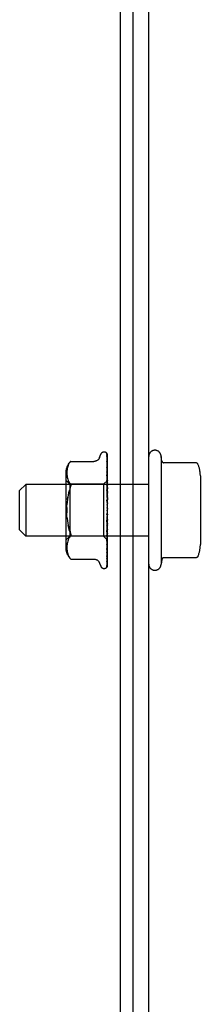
# Model space of a CAD drawing. Header units: inches. Extents: x 0 to 270, y 0 to 175.
# Tile 60 of 95: x 110.415 to 111.29, y 20.842 to 25.6. Entities that reach past the tile are written whole.
import ezdxf

# ---------------------------------------------------------------- set-up
doc = ezdxf.new("R2010")
doc.units = ezdxf.units.IN
doc.header["$LTSCALE"] = 14.84127
doc.header["$MEASUREMENT"] = 0
doc.linetypes.add('HIDDEN', pattern=[0.2, 0.1, -0.1])
doc.layers.get('0').update_dxf_attribs({"linetype": 'CONTINUOUS'})
doc.layers.add('DEFAULT_2', color=8, linetype='HIDDEN')

msp = doc.modelspace()

# ---------------------------------------------------------------- linework, layer by layer
at = {"color": 7, "linetype": 'Continuous'}
for p, q in [((110.9024, 29.2296), (110.9024, 11.4171)), ((110.9649, 11.4796), (110.9649, 29.1046))]:
    msp.add_line(p, q, dxfattribs=at)
at = {"color": 3, "linetype": 'Continuous'}
msp.add_line((111.0399, 17.2296), (111.0399, 29.1096), dxfattribs=at)
at = {"layer": 'DEFAULT_2', "color": 8, "linetype": 'HIDDEN'}
for p, q in [((110.8234, 23.5109), (110.8242, 23.5109)), ((110.8362, 23.5051), (110.8361, 23.5052)), ((110.6622, 23.4657), (110.7748, 23.4657)), ((110.6622, 23.4656), (110.6622, 23.4657)), ((110.8023, 23.4849), (110.8077, 23.4999)), ((110.8371, 23.4891), (110.8372, 23.4882)), ((110.8372, 23.5018), (110.8391, 23.3717)), ((110.8372, 23.4938), (110.8391, 23.369)), ((110.8372, 23.4882), (110.8391, 23.3653)), ((110.8372, 23.4763), (110.8391, 23.36)), ((110.8372, 23.4676), (110.8372, 23.4672)), ((110.8372, 23.4672), (110.8391, 23.354)), ((110.8399, 23.2388), (110.8399, 23.4993)), ((111.0999, 23.4896), (111.0999, 22.9696)), ((111.1039, 23.4673), (111.0999, 23.4896)), ((111.2686, 23.459), (111.1138, 23.459)), ((110.6379, 23.4092), (110.6379, 23.0501)), ((110.6435, 23.4148), (110.6434, 23.4099)), ((110.6434, 23.41), (110.6435, 23.4051)), ((110.6438, 23.4198), (110.6435, 23.4147)), ((110.6443, 23.4249), (110.6437, 23.4197)), ((110.645, 23.4302), (110.6442, 23.4248)), ((110.6462, 23.4355), (110.645, 23.4301)), ((110.6477, 23.441), (110.6461, 23.4355)), ((110.6496, 23.4464), (110.6476, 23.4409)), ((110.6521, 23.4517), (110.6496, 23.4463)), ((110.8372, 23.4499), (110.8372, 23.4498)), ((110.8372, 23.4498), (110.8391, 23.3463)), ((110.838, 23.4313), (110.8372, 23.4377)), ((110.8372, 23.4376), (110.8391, 23.3382)), ((110.8372, 23.4154), (110.8391, 23.3284)), ((110.8399, 23.4144), (110.8393, 23.4203)), ((110.6579, 23.3549), (110.6379, 23.3749)), ((110.6435, 23.4052), (110.6438, 23.4003)), ((110.6438, 23.4003), (110.6442, 23.3953)), ((110.6442, 23.3953), (110.645, 23.3901)), ((110.645, 23.3902), (110.6461, 23.3847)), ((110.6461, 23.3848), (110.6476, 23.3792)), ((110.6476, 23.3793), (110.6496, 23.3737)), ((110.6496, 23.3737), (110.6521, 23.3683)), ((110.6521, 23.3683), (110.6552, 23.3632)), ((110.6588, 23.3583), (110.6552, 23.3632)), ((110.8397, 23.3737), (110.8209, 23.3549)), ((110.8372, 23.4005), (110.8391, 23.3185)), ((110.8373, 23.4003), (110.8372, 23.4005)), ((110.8385, 23.3887), (110.8373, 23.4003)), ((110.8372, 23.3742), (110.8391, 23.3069)), ((110.8397, 23.3737), (110.8391, 23.373)), ((110.8391, 23.3729), (110.8391, 23.373)), ((110.8399, 23.3717), (110.8391, 23.3692)), ((110.8391, 23.3717), (110.8391, 23.3716)), ((110.8391, 23.369), (110.8391, 23.3692)), ((110.8391, 23.3653), (110.8391, 23.3652)), ((110.8399, 23.3627), (110.8391, 23.3652)), ((110.8399, 23.3644), (110.8391, 23.3603)), ((110.8391, 23.36), (110.8391, 23.3603)), ((110.8399, 23.3739), (110.8397, 23.3737)), ((111.2899, 23.3958), (111.2899, 23.0635)), ((110.4149, 23.3246), (110.4449, 23.3546)), ((110.4149, 23.1346), (110.4149, 23.3246)), ((111.0399, 23.3546), (110.4449, 23.3546)), ((110.4449, 23.3546), (110.4449, 23.1046)), ((110.6525, 23.3145), (110.6554, 23.3242)), ((110.8209, 23.3549), (110.6579, 23.3549)), ((110.6579, 23.3549), (110.6579, 23.1044)), ((110.8209, 23.3549), (110.8209, 23.1044)), ((110.8373, 23.3569), (110.8372, 23.3572)), ((110.8372, 23.3572), (110.8391, 23.2955)), ((110.8399, 23.3284), (110.8373, 23.3569)), ((110.8373, 23.3278), (110.8391, 23.2825)), ((110.8391, 23.354), (110.8391, 23.3539)), ((110.8391, 23.3539), (110.8391, 23.3538)), ((110.8399, 23.3497), (110.8391, 23.3538)), ((110.8399, 23.3522), (110.8391, 23.3467)), ((110.8391, 23.3463), (110.8391, 23.3467)), ((110.8391, 23.3382), (110.8391, 23.3379)), ((110.8399, 23.3324), (110.8391, 23.3379)), ((110.8399, 23.3356), (110.8391, 23.3289)), ((110.8391, 23.3284), (110.8391, 23.3289)), ((110.8391, 23.3185), (110.8391, 23.3181)), ((110.8399, 23.3114), (110.8391, 23.3181)), ((110.8399, 23.3152), (110.8391, 23.3074)), ((110.6462, 23.2808), (110.6478, 23.2926)), ((110.8373, 23.3089), (110.8373, 23.3092)), ((110.8373, 23.3092), (110.8391, 23.2701)), ((110.8373, 23.3089), (110.8399, 23.2792)), ((110.8373, 23.2776), (110.8391, 23.256)), ((110.8391, 23.3069), (110.8391, 23.3074)), ((110.8391, 23.2955), (110.8391, 23.2952)), ((110.8399, 23.2875), (110.8391, 23.2952)), ((110.8399, 23.2916), (110.8391, 23.2832)), ((110.8391, 23.2825), (110.8391, 23.2832)), ((110.8391, 23.2701), (110.8391, 23.2698)), ((110.8399, 23.2614), (110.8391, 23.2698)), ((110.8399, 23.2659), (110.8391, 23.2571)), ((110.6436, 23.2428), (110.6441, 23.2558)), ((110.8391, 23.256), (110.8391, 23.2571)), ((110.8399, 23.2342), (110.8391, 23.243)), ((110.8399, 23.2388), (110.8391, 23.2299)), ((110.8399, 22.9594), (110.8399, 23.2342)), ((110.8373, 23.1755), (110.8399, 23.2054)), ((110.8391, 23.2026), (110.8373, 23.1754)), ((110.8391, 23.1898), (110.8373, 23.1562)), ((110.8391, 23.1763), (110.8372, 23.1256)), ((110.8373, 23.1754), (110.8373, 23.1755)), ((110.8399, 23.2069), (110.8391, 23.2157)), ((110.8399, 23.2114), (110.8391, 23.2028)), ((110.8391, 23.2026), (110.8391, 23.2028)), ((110.8391, 23.1898), (110.8391, 23.189)), ((110.8399, 23.1803), (110.8391, 23.189)), ((110.8399, 23.1846), (110.8391, 23.1766)), ((110.8391, 23.1763), (110.8391, 23.1766)), ((110.4149, 23.1346), (110.4449, 23.1046)), ((110.8391, 23.1305), (110.8372, 23.0393)), ((110.8391, 23.1643), (110.8372, 23.1077)), ((110.8373, 23.1259), (110.8399, 23.1552)), ((110.8391, 23.152), (110.8372, 23.0798)), ((110.8391, 23.1413), (110.8372, 23.0637)), ((110.8372, 23.1256), (110.8373, 23.1259)), ((110.8391, 23.1643), (110.8391, 23.1637)), ((110.8399, 23.1555), (110.8391, 23.1637)), ((110.8399, 23.1595), (110.8391, 23.1523)), ((110.8391, 23.152), (110.8391, 23.1523)), ((110.8391, 23.1413), (110.8391, 23.1407)), ((110.8399, 23.1335), (110.8391, 23.1407)), ((110.8399, 23.1369), (110.8391, 23.1308)), ((110.8391, 23.1305), (110.8391, 23.1308)), ((111.0399, 23.1046), (110.4449, 23.1046)), ((110.6579, 23.1044), (110.6379, 23.0844)), ((110.6461, 23.0745), (110.645, 23.0691)), ((110.6476, 23.0801), (110.6461, 23.0745)), ((110.6496, 23.0856), (110.6476, 23.08)), ((110.6521, 23.091), (110.6496, 23.0855)), ((110.8209, 23.1044), (110.6579, 23.1044)), ((110.8399, 23.0854), (110.8209, 23.1044)), ((110.8391, 23.1214), (110.8372, 23.0258)), ((110.8391, 23.1127), (110.8372, 23.0058)), ((110.8391, 23.1056), (110.8372, 22.9952)), ((110.8391, 23.099), (110.8372, 22.9804)), ((110.8391, 23.0942), (110.8372, 22.9731)), ((110.8391, 23.0902), (110.8372, 22.964)), ((110.8391, 23.0877), (110.8372, 22.9603)), ((110.8391, 23.0863), (110.8372, 22.9572)), ((110.8373, 23.08), (110.8389, 23.0966)), ((110.8372, 23.0798), (110.8373, 23.08)), ((110.8389, 23.0966), (110.8399, 23.1075)), ((110.8391, 23.1214), (110.8391, 23.121)), ((110.8399, 23.1149), (110.8391, 23.121)), ((110.8399, 23.1177), (110.8391, 23.1129)), ((110.8391, 23.1127), (110.8391, 23.1129)), ((110.8391, 23.1056), (110.8391, 23.1052)), ((110.8399, 23.1004), (110.8391, 23.1052)), ((110.8399, 23.1025), (110.8391, 23.0992)), ((110.8391, 23.099), (110.8391, 23.0992)), ((110.8391, 23.0942), (110.8391, 23.094)), ((110.8399, 23.0906), (110.8391, 23.094)), ((110.8399, 23.0919), (110.8391, 23.0903)), ((110.8391, 23.0902), (110.8391, 23.0903)), ((110.8391, 23.0877), (110.8391, 23.0876)), ((110.8399, 23.0854), (110.8391, 23.0863)), ((110.6435, 23.0542), (110.6434, 23.0493)), ((110.6434, 23.0494), (110.6435, 23.0445)), ((110.6438, 23.059), (110.6435, 23.0541)), ((110.6435, 23.0446), (110.6438, 23.0395)), ((110.6437, 23.0396), (110.6443, 23.0344)), ((110.6442, 23.064), (110.6438, 23.059)), ((110.645, 23.0691), (110.6442, 23.064)), ((110.6442, 23.0345), (110.645, 23.0291)), ((110.645, 23.0292), (110.6462, 23.0237)), ((110.8372, 23.0393), (110.8373, 23.0394)), ((110.8385, 23.0503), (110.8393, 23.0582)), ((110.8393, 23.0582), (110.8399, 23.0643)), ((110.8393, 23.0216), (110.8399, 23.0271)), ((110.6461, 23.0238), (110.6477, 23.0183)), ((110.6476, 23.0184), (110.6496, 23.0129)), ((110.6496, 23.0129), (110.6521, 23.0076)), ((110.6588, 22.9975), (110.6552, 23.0025)), ((110.6602, 22.9959), (110.6588, 22.9975)), ((110.6613, 22.9946), (110.6619, 22.994)), ((110.6622, 22.9936), (110.6617, 22.9942)), ((110.6622, 22.9936), (110.7748, 22.9936)), ((110.8372, 23.0058), (110.8372, 23.0058)), ((110.8372, 23.0058), (110.8372, 23.0057)), ((110.8372, 22.9952), (110.8372, 22.9948)), ((110.8372, 22.9804), (110.8372, 22.9798)), ((110.8384, 23.0148), (110.8393, 23.0216)), ((111.1039, 22.992), (111.0999, 22.9696)), ((111.2686, 23.0003), (111.1138, 23.0003)), ((110.8023, 22.9744), (110.8077, 22.9594)), ((110.8234, 22.9484), (110.8242, 22.9484)), ((110.8351, 22.9526), (110.8351, 22.9527)), ((110.8371, 22.972), (110.8371, 22.972))]:
    msp.add_line(p, q, dxfattribs=at)
for points in [[(110.8361, 23.5052), (110.8361, 23.5052), (110.8362, 23.5052), (110.8362, 23.505), (110.8364, 23.5048), (110.8366, 23.5045), (110.8367, 23.5042), (110.8369, 23.5038), (110.837, 23.5034), (110.8371, 23.503), (110.8372, 23.5025), (110.8372, 23.502), (110.8372, 23.5017)], [(110.8399, 23.4989), (110.8399, 23.499), (110.8396, 23.4996), (110.8393, 23.5003), (110.839, 23.5009), (110.8387, 23.5015), (110.8384, 23.502), (110.8381, 23.5026), (110.8378, 23.503), (110.8375, 23.5035), (110.8372, 23.5039), (110.8369, 23.5042), (110.8367, 23.5045), (110.8364, 23.5048), (110.8362, 23.5051)], [(110.8399, 23.4993), (110.8398, 23.4996), (110.8393, 23.5009), (110.8388, 23.5022), (110.8381, 23.5034), (110.8373, 23.5046)], [(110.6521, 23.4517), (110.6552, 23.4568), (110.6588, 23.4618)], [(110.6622, 23.4656), (110.6619, 23.4653), (110.6614, 23.4648), (110.6607, 23.464), (110.6598, 23.463), (110.6588, 23.4618)], [(110.6588, 23.4618), (110.6598, 23.463), (110.6607, 23.464), (110.6614, 23.4648), (110.6619, 23.4653)], [(110.8023, 23.4849), (110.8015, 23.4831), (110.8007, 23.4814), (110.7998, 23.4798), (110.7988, 23.4782), (110.7976, 23.4766), (110.7963, 23.4751), (110.7948, 23.4736), (110.7933, 23.4722), (110.7916, 23.471), (110.7897, 23.4698), (110.7877, 23.4687), (110.7856, 23.4678), (110.7834, 23.467), (110.7811, 23.4664), (110.7786, 23.4659), (110.776, 23.4657), (110.7749, 23.4657)], [(110.8368, 23.502), (110.8369, 23.5017), (110.8371, 23.5011), (110.8372, 23.5005), (110.8372, 23.4999)], [(110.8399, 23.4913), (110.8398, 23.4916), (110.8395, 23.4934), (110.839, 23.4951), (110.8386, 23.4967), (110.8382, 23.4982), (110.8377, 23.4997), (110.8372, 23.5011), (110.8368, 23.502)], [(110.837, 23.4954), (110.8369, 23.4955), (110.8369, 23.4955), (110.8369, 23.4955), (110.837, 23.4953), (110.8371, 23.495), (110.8372, 23.4945), (110.8372, 23.494), (110.8372, 23.4938)], [(110.8376, 23.4944), (110.8372, 23.4951), (110.837, 23.4953), (110.837, 23.4954)], [(110.8399, 23.4741), (110.8396, 23.4759), (110.8392, 23.4784), (110.8388, 23.4808), (110.8384, 23.4831), (110.8379, 23.4854), (110.8375, 23.4876), (110.8371, 23.4891)], [(110.8372, 23.4768), (110.8372, 23.4769), (110.8372, 23.4769), (110.8372, 23.4768), (110.8372, 23.4766), (110.8372, 23.4763)], [(110.8382, 23.4748), (110.8376, 23.4759), (110.8374, 23.4764), (110.8373, 23.4767), (110.8372, 23.4768)], [(110.8399, 23.4482), (110.8397, 23.4502), (110.8393, 23.4533), (110.8389, 23.4564), (110.8384, 23.4594), (110.838, 23.4625), (110.8375, 23.4655), (110.8372, 23.4676)], [(110.8399, 23.4895), (110.8397, 23.4901), (110.8394, 23.4908), (110.8392, 23.4914), (110.8389, 23.4919), (110.8386, 23.4925), (110.8383, 23.493), (110.8381, 23.4935), (110.8378, 23.494), (110.8376, 23.4944)], [(110.8399, 23.4709), (110.8398, 23.4712), (110.8395, 23.472), (110.8391, 23.4728), (110.8388, 23.4735), (110.8385, 23.4742), (110.8382, 23.4748)], [(111.2777, 23.4531), (111.2769, 23.4545), (111.2759, 23.4559), (111.2747, 23.457), (111.2732, 23.4579), (111.2716, 23.4586), (111.2699, 23.4589), (111.2686, 23.459)], [(110.8381, 23.4477), (110.8379, 23.4483), (110.8376, 23.4488), (110.8374, 23.4493), (110.8373, 23.4496), (110.8373, 23.4498), (110.8372, 23.4499)], [(110.8384, 23.4122), (110.8381, 23.4128), (110.8378, 23.4135), (110.8376, 23.4141), (110.8374, 23.4146), (110.8373, 23.415), (110.8373, 23.4152), (110.8372, 23.4154)], [(110.8393, 23.4203), (110.8389, 23.4239), (110.838, 23.4313)], [(110.8399, 23.4436), (110.8398, 23.4438), (110.8395, 23.4447), (110.8391, 23.4456), (110.8388, 23.4463), (110.8381, 23.4477)], [(110.8399, 23.4086), (110.8397, 23.4091), (110.8394, 23.4099), (110.839, 23.4107), (110.8384, 23.4122)], [(110.8399, 23.3673), (110.8398, 23.3675), (110.8395, 23.3683), (110.8391, 23.3691), (110.8387, 23.3699), (110.8384, 23.3706), (110.838, 23.3714), (110.8377, 23.3721), (110.8375, 23.3728), (110.8374, 23.3734), (110.8373, 23.3739), (110.8372, 23.3742)], [(110.8399, 23.374), (110.8397, 23.3764), (110.8385, 23.3887)], [(110.8399, 23.3735), (110.8396, 23.3733), (110.8394, 23.3731), (110.8392, 23.373), (110.8391, 23.3729), (110.8391, 23.3729), (110.8391, 23.3729)], [(110.8399, 23.3729), (110.8396, 23.3725), (110.8394, 23.3722), (110.8392, 23.372), (110.8391, 23.3718), (110.8391, 23.3717), (110.8391, 23.3717)], [(110.8399, 23.3708), (110.8397, 23.3711), (110.8395, 23.3713), (110.8393, 23.3715), (110.8391, 23.3716)], [(110.8399, 23.369), (110.8396, 23.3689), (110.8394, 23.3688), (110.8392, 23.3688), (110.8391, 23.3689), (110.8391, 23.369)], [(110.8399, 23.367), (110.8396, 23.3666), (110.8394, 23.3662), (110.8392, 23.3659), (110.8391, 23.3656), (110.8391, 23.3653), (110.8391, 23.3653)], [(110.8399, 23.3594), (110.8396, 23.3594), (110.8394, 23.3595), (110.8392, 23.3596), (110.8391, 23.3598), (110.8391, 23.36)], [(110.6588, 23.3331), (110.6554, 23.3242), (110.6525, 23.3144), (110.65, 23.3039), (110.6478, 23.2926), (110.6462, 23.2808), (110.6449, 23.2685), (110.6441, 23.2558)], [(110.6588, 23.3583), (110.6601, 23.3565), (110.661, 23.3545), (110.6617, 23.3524), (110.6621, 23.3501), (110.6622, 23.3477)], [(110.6588, 23.3331), (110.6601, 23.3364), (110.661, 23.3395), (110.6617, 23.3424), (110.6621, 23.3451), (110.6622, 23.3477)], [(110.8399, 23.3211), (110.8399, 23.3212), (110.8395, 23.3218), (110.8392, 23.3225), (110.8389, 23.3231), (110.8386, 23.3237), (110.8382, 23.3244), (110.8379, 23.3251), (110.8377, 23.3258), (110.8375, 23.3265), (110.8373, 23.3272), (110.8373, 23.3277), (110.8373, 23.3278)], [(110.8399, 23.3562), (110.8396, 23.3557), (110.8394, 23.3553), (110.8393, 23.3549), (110.8392, 23.3545), (110.8391, 23.3542), (110.8391, 23.354)], [(110.8399, 23.3452), (110.8396, 23.3453), (110.8394, 23.3455), (110.8392, 23.3457), (110.8391, 23.346), (110.8391, 23.3463)], [(110.8399, 23.3408), (110.8396, 23.3403), (110.8394, 23.3397), (110.8392, 23.3392), (110.8391, 23.3387), (110.8391, 23.3383), (110.8391, 23.3382)], [(110.8399, 23.3267), (110.8396, 23.327), (110.8394, 23.3273), (110.8392, 23.3276), (110.8391, 23.328), (110.8391, 23.3284)], [(110.8399, 23.3214), (110.8396, 23.3208), (110.8394, 23.3202), (110.8392, 23.3197), (110.8391, 23.3191), (110.8391, 23.3186), (110.8391, 23.3185)], [(110.8389, 23.2734), (110.8386, 23.2739), (110.8383, 23.2744), (110.838, 23.275), (110.8378, 23.2756), (110.8375, 23.2763), (110.8374, 23.277), (110.8373, 23.2776)], [(110.8399, 23.2718), (110.8397, 23.2721), (110.8395, 23.2725), (110.8389, 23.2734)], [(110.8399, 23.3048), (110.8396, 23.3051), (110.8394, 23.3055), (110.8392, 23.3059), (110.8391, 23.3064), (110.8391, 23.3069)], [(110.8399, 23.2987), (110.8396, 23.2981), (110.8394, 23.2975), (110.8392, 23.2968), (110.8391, 23.2963), (110.8391, 23.2957), (110.8391, 23.2955)], [(110.8399, 23.2801), (110.8396, 23.2806), (110.8394, 23.281), (110.8392, 23.2815), (110.8391, 23.2821), (110.8391, 23.2825)], [(110.8399, 23.2735), (110.8396, 23.2729), (110.8394, 23.2722), (110.8392, 23.2716), (110.8391, 23.271), (110.8391, 23.2704), (110.8391, 23.2701)], [(110.6436, 23.2428), (110.6434, 23.2296), (110.6436, 23.2165)], [(110.8392, 23.2174), (110.839, 23.216), (110.8387, 23.2145), (110.8384, 23.2129), (110.838, 23.2113), (110.8377, 23.2097), (110.8374, 23.2082)], [(110.8399, 23.2537), (110.8396, 23.2542), (110.8394, 23.2547), (110.8392, 23.2553), (110.8391, 23.2559), (110.8391, 23.256)], [(110.8399, 23.2467), (110.8396, 23.2461), (110.8394, 23.2455), (110.8392, 23.2449), (110.8391, 23.2442), (110.8391, 23.2436), (110.8391, 23.243)], [(110.8399, 23.2263), (110.8396, 23.2269), (110.8394, 23.2275), (110.8392, 23.2281), (110.8391, 23.2287), (110.8391, 23.2293), (110.8391, 23.2299)], [(110.8392, 23.2174), (110.8391, 23.217), (110.8391, 23.2164), (110.8391, 23.2157)], [(110.8399, 23.2193), (110.8396, 23.2187), (110.8394, 23.2182), (110.8392, 23.2176), (110.8392, 23.2174)], [(110.6449, 23.1908), (110.6441, 23.2035), (110.6436, 23.2165)], [(110.6449, 23.1908), (110.6462, 23.1785), (110.6478, 23.1666), (110.65, 23.1554), (110.6525, 23.1448), (110.6554, 23.1351), (110.6588, 23.1262)], [(110.8391, 23.1724), (110.8391, 23.1722), (110.839, 23.1721), (110.8389, 23.172), (110.8388, 23.172), (110.8386, 23.172), (110.8384, 23.1721), (110.8381, 23.1723), (110.8379, 23.1726), (110.8377, 23.1729), (110.8375, 23.1733), (110.8374, 23.1738), (110.8373, 23.1744), (110.8372, 23.1749), (110.8373, 23.1754)], [(110.8374, 23.208), (110.8375, 23.2085), (110.8377, 23.2091), (110.8379, 23.2096), (110.8381, 23.2101), (110.8384, 23.2105), (110.8386, 23.2109), (110.8388, 23.2112), (110.839, 23.2114)], [(110.839, 23.2114), (110.8393, 23.2119), (110.8395, 23.2121), (110.8397, 23.2124), (110.8399, 23.2127)], [(110.8399, 23.1991), (110.8396, 23.1997), (110.8394, 23.2003), (110.8392, 23.2009), (110.8391, 23.2015), (110.8391, 23.2022), (110.8391, 23.2026)], [(110.8399, 23.1922), (110.8396, 23.1918), (110.8394, 23.1912), (110.8392, 23.1907), (110.8391, 23.1901), (110.8391, 23.1898)], [(110.8399, 23.1729), (110.8396, 23.1736), (110.8394, 23.1742), (110.8392, 23.1748), (110.8391, 23.1754), (110.8391, 23.176), (110.8391, 23.1763)], [(110.6588, 23.1262), (110.6554, 23.1351), (110.6525, 23.1449), (110.65, 23.1554)], [(110.6588, 23.1262), (110.6601, 23.1229), (110.661, 23.1198), (110.6617, 23.1169), (110.6621, 23.1142), (110.6622, 23.1116), (110.6621, 23.1092), (110.6617, 23.1069)], [(110.8373, 23.1562), (110.8373, 23.1567), (110.8374, 23.1574), (110.8376, 23.1581), (110.8379, 23.1588), (110.8382, 23.1594), (110.8385, 23.16), (110.8388, 23.1606), (110.8394, 23.1617)], [(110.8399, 23.1665), (110.8396, 23.1661), (110.8394, 23.1657), (110.8392, 23.1653), (110.8391, 23.1647), (110.8391, 23.1643)], [(110.8399, 23.1489), (110.8396, 23.1495), (110.8394, 23.1501), (110.8392, 23.1507), (110.8391, 23.1513), (110.8391, 23.1518), (110.8391, 23.152)], [(110.8399, 23.1431), (110.8396, 23.1428), (110.8394, 23.1425), (110.8392, 23.1421), (110.8391, 23.1417), (110.8391, 23.1413)], [(110.8399, 23.1277), (110.8396, 23.1283), (110.8394, 23.1289), (110.8392, 23.1294), (110.8391, 23.1299), (110.8391, 23.1304), (110.8391, 23.1305)], [(110.8399, 23.1228), (110.8396, 23.1227), (110.8394, 23.1224), (110.8392, 23.1222), (110.8391, 23.1218), (110.8391, 23.1214)], [(110.8394, 23.1617), (110.8397, 23.1623), (110.8399, 23.1626)], [(110.6521, 23.0909), (110.6552, 23.0961), (110.6588, 23.1009)], [(110.6588, 23.1009), (110.6601, 23.1028), (110.661, 23.1048), (110.6617, 23.1069)], [(110.8372, 23.1077), (110.8373, 23.1078), (110.8373, 23.1083), (110.8374, 23.1089), (110.8376, 23.1095), (110.8379, 23.1102), (110.8382, 23.1109), (110.8385, 23.1116), (110.8388, 23.1123), (110.8392, 23.1131), (110.8395, 23.1138), (110.8399, 23.1146)], [(110.8399, 23.1102), (110.8396, 23.1108), (110.8394, 23.1113), (110.8392, 23.1118), (110.8391, 23.1122), (110.8391, 23.1126), (110.8391, 23.1127)], [(110.8399, 23.1064), (110.8396, 23.1064), (110.8394, 23.1063), (110.8392, 23.1061), (110.8391, 23.1059), (110.8391, 23.1056)], [(110.8399, 23.0971), (110.8396, 23.0975), (110.8394, 23.098), (110.8392, 23.0984), (110.8391, 23.0987), (110.8391, 23.099), (110.8391, 23.099)], [(110.8399, 23.0945), (110.8396, 23.0945), (110.8394, 23.0945), (110.8392, 23.0945), (110.8391, 23.0944), (110.8391, 23.0942)], [(110.8399, 23.0887), (110.8396, 23.0891), (110.8394, 23.0894), (110.8392, 23.0897), (110.8391, 23.09), (110.8391, 23.0901), (110.8391, 23.0902)], [(110.8399, 23.0874), (110.8396, 23.0876), (110.8394, 23.0877), (110.8392, 23.0877), (110.8391, 23.0877), (110.8391, 23.0877), (110.8391, 23.0877)], [(110.8399, 23.0858), (110.8397, 23.0862), (110.8395, 23.0866), (110.8393, 23.0871), (110.8391, 23.0876)], [(110.8399, 23.0863), (110.8397, 23.0862), (110.8395, 23.0862), (110.8393, 23.0863), (110.8391, 23.0863)], [(110.8372, 23.0637), (110.8373, 23.0639), (110.8373, 23.0643), (110.8374, 23.0648), (110.8376, 23.0653), (110.8378, 23.0659), (110.8381, 23.0666), (110.8384, 23.0672)], [(110.8373, 23.0394), (110.8376, 23.0423), (110.8385, 23.0503)], [(110.8372, 23.0258), (110.8373, 23.0258), (110.8373, 23.026), (110.8374, 23.0263), (110.8375, 23.0267), (110.8377, 23.0273), (110.838, 23.0279), (110.8383, 23.0285), (110.839, 23.03)], [(110.8384, 23.0672), (110.8391, 23.0687), (110.8394, 23.0694), (110.8397, 23.0702), (110.8399, 23.0706)], [(110.839, 23.03), (110.8393, 23.0308), (110.8397, 23.0317), (110.8399, 23.0323)], [(110.6521, 23.0076), (110.6552, 23.0025), (110.6588, 22.9975)], [(110.6599, 22.9962), (110.6604, 22.9956), (110.6609, 22.9951)], [(110.6613, 22.9946), (110.6608, 22.9952), (110.6602, 22.9959)], [(110.6621, 22.9937), (110.6622, 22.9936), (110.6622, 22.9936)], [(110.7748, 22.9936), (110.776, 22.9936), (110.7786, 22.9934), (110.7811, 22.9929), (110.7834, 22.9923), (110.7856, 22.9915), (110.7877, 22.9906), (110.7897, 22.9895), (110.7916, 22.9883), (110.7933, 22.987), (110.7948, 22.9857), (110.7963, 22.9842), (110.7976, 22.9827), (110.7988, 22.9811), (110.7998, 22.9795), (110.8007, 22.9778), (110.8015, 22.9762), (110.8023, 22.9744)], [(110.8372, 23.0057), (110.8376, 23.0081), (110.8384, 23.0148)], [(110.8372, 22.9798), (110.8375, 22.9817), (110.838, 22.9843), (110.8384, 22.987), (110.8388, 22.9897), (110.8392, 22.9924), (110.8396, 22.9952), (110.8399, 22.9971)], [(110.8372, 22.9949), (110.8372, 22.9949), (110.8373, 22.995), (110.8374, 22.9953), (110.8376, 22.9958), (110.8378, 22.9963)], [(110.8378, 22.9963), (110.8384, 22.9976), (110.8388, 22.9983), (110.8391, 22.9991), (110.8395, 23), (110.8398, 23.0009), (110.8399, 23.001)], [(111.2777, 23.0062), (111.2769, 23.0047), (111.2759, 23.0034), (111.2747, 23.0023), (111.2732, 23.0014), (111.2716, 23.0007), (111.2699, 23.0003), (111.2686, 23.0003)], [(110.8399, 22.9594), (110.8394, 22.9581), (110.8388, 22.9569), (110.8381, 22.9559), (110.8375, 22.955), (110.8369, 22.9543), (110.8363, 22.9537), (110.8359, 22.9532), (110.8355, 22.9529), (110.8352, 22.9527), (110.8351, 22.9526), (110.8351, 22.9526)], [(110.836, 22.9536), (110.8366, 22.9545), (110.8373, 22.9557), (110.8379, 22.9569), (110.8385, 22.9583), (110.839, 22.9597), (110.8395, 22.9612), (110.8399, 22.9628)], [(110.8372, 22.9572), (110.8372, 22.957), (110.8372, 22.9564), (110.8371, 22.9559), (110.8369, 22.9553), (110.8367, 22.9548), (110.8365, 22.9544), (110.8363, 22.954), (110.8361, 22.9537), (110.836, 22.9536)], [(110.8372, 22.9603), (110.8372, 22.9599), (110.8372, 22.9594), (110.837, 22.9589), (110.8369, 22.9584), (110.8368, 22.9581), (110.8367, 22.9579), (110.8366, 22.9578), (110.8366, 22.9578)], [(110.8366, 22.9578), (110.8367, 22.9579), (110.8367, 22.958)], [(110.8367, 22.958), (110.8371, 22.9586), (110.8374, 22.9589), (110.8377, 22.9594), (110.8379, 22.9598), (110.8383, 22.9604), (110.8386, 22.9609), (110.8389, 22.9615), (110.8392, 22.9621), (110.8395, 22.9628), (110.8397, 22.9635), (110.8399, 22.9639)], [(110.837, 22.9626), (110.8374, 22.9639), (110.8379, 22.9657), (110.8383, 22.9676), (110.8388, 22.9696), (110.8392, 22.9716), (110.8396, 22.9737), (110.8399, 22.9754)], [(110.8372, 22.964), (110.8372, 22.9634), (110.8371, 22.9629), (110.837, 22.9626)], [(110.8372, 22.9731), (110.8372, 22.9728), (110.8372, 22.9724), (110.8371, 22.9721), (110.8371, 22.972)], [(110.8371, 22.972), (110.8371, 22.9721), (110.8373, 22.9724), (110.8374, 22.9727)], [(110.8374, 22.9727), (110.8379, 22.9736), (110.8382, 22.9741), (110.8385, 22.9747), (110.8388, 22.9753), (110.8391, 22.976), (110.8394, 22.9767), (110.8397, 22.9774), (110.8399, 22.978)]]:
    msp.add_lwpolyline(points, dxfattribs=at)
for centre, radius, start, end in [((110.8234, 23.4942), 0.0167, 90, 160), ((110.8242, 23.4942), 0.0167, 38.6218, 90), ((111.0699, 23.4896), 0.03, 359.9957, 180), ((110.7154, 23.4092), 0.0776, 133.3008, 180), ((111.1138, 23.469), 0.01, 189.7805, 270), ((111.1487, 23.3958), 0.1412, 0, 23.95), ((110.7154, 23.0501), 0.0776, 180, 226.6992), ((111.1487, 23.0635), 0.1412, 336.05, 360), ((111.1138, 22.9903), 0.01, 90, 170.2195), ((110.8234, 22.9651), 0.0167, 200, 270), ((110.8242, 22.9651), 0.0167, 270, 340.0516), ((111.0699, 22.9696), 0.03, 180, 0.0043)]:
    msp.add_arc(centre, radius, start, end, dxfattribs=at)

doc.saveas('drawing.dxf')
